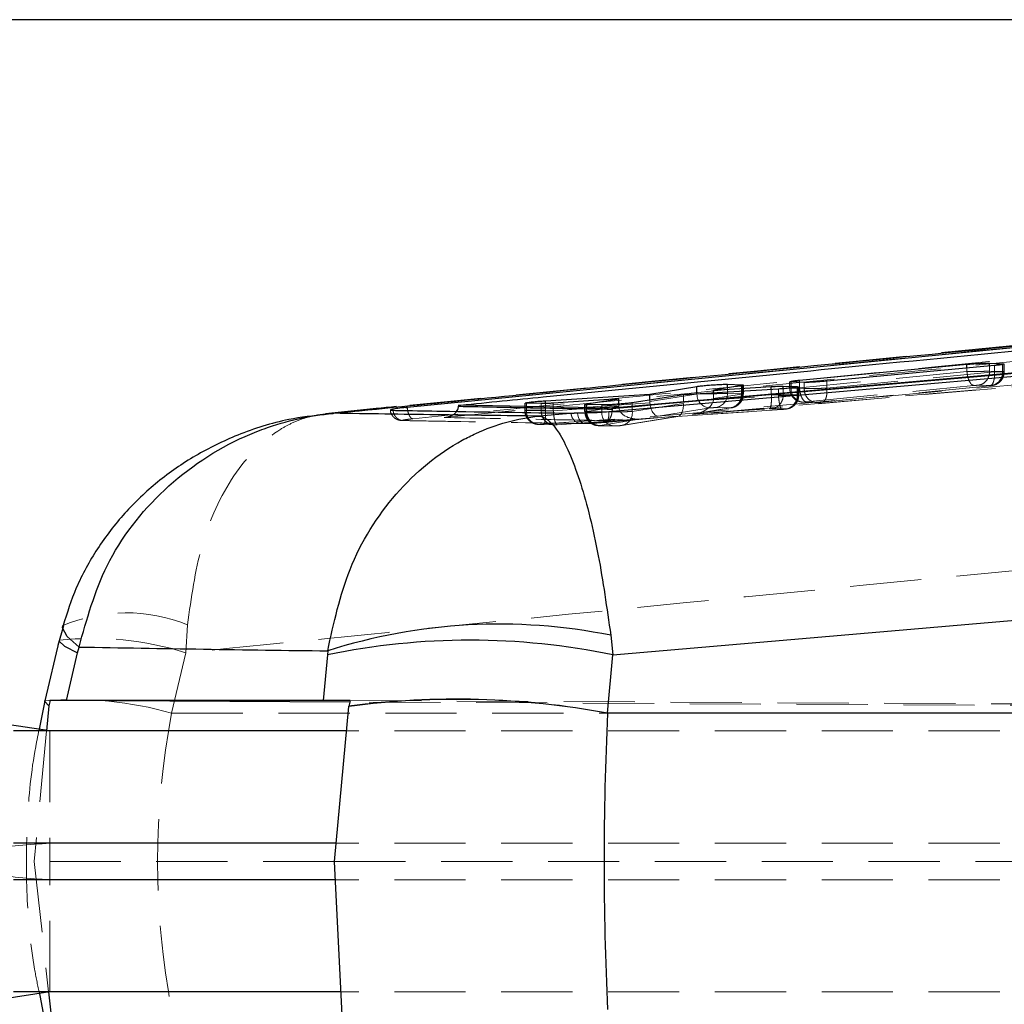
# Model space of a CAD drawing. Header units: millimetres. Extents: x 60 to 704, y 20 to 284.
# Tile 4 of 38: x 165 to 182, y 36 to 54. Entities that reach past the tile are written whole.
import ezdxf

# ---------------------------------------------------------------- set-up
doc = ezdxf.new("R2010")
doc.units = ezdxf.units.MM
doc.linetypes.add('HIDDEN', pattern=[1.905, 1.27, -0.635])

msp = doc.modelspace()

# ---------------------------------------------------------------- linework, layer by layer
at = {"color": 7, "linetype": 'Continuous', "lineweight": 25}
for p, q in [((197.5479, 53.667), (152.5584, 53.667)), ((195.2322, 49.078), (171.6742, 46.7588)), ((201.6771, 49.0625), (175.326, 46.7428)), ((178.6671, 47.2429), (181.6541, 47.5261)), ((182.1441, 47.5044), (179.1571, 47.2253)), ((182.0589, 47.5464), (182.291, 47.5358)), ((182.291, 47.5358), (182.3116, 47.5341)), ((175.9988, 46.9957), (176.8411, 47.1317)), ((178.2933, 47.0849), (176.598, 46.9809)), ((176.8411, 46.9971), (176.8411, 47.1317)), ((177.6337, 47.1475), (177.1366, 47.0667)), ((177.1366, 47.0667), (178.1665, 47.1297)), ((177.1366, 47.014), (177.1366, 47.0667)), ((177.3838, 47.1703), (177.641, 47.1614)), ((177.641, 47.1614), (177.6602, 47.1602)), ((178.3805, 47.1367), (178.6295, 47.1286)), ((178.4963, 47.2143), (178.496, 47.2169)), ((178.52, 47.2122), (178.4963, 47.2143)), ((178.7521, 47.204), (178.52, 47.2122)), ((178.6295, 47.1286), (178.6465, 47.1276)), ((174.1377, 46.8764), (175.9988, 46.9957)), ((175.4452, 46.9085), (174.2791, 46.8337)), ((174.8744, 46.8204), (175.4452, 46.9085)), ((175.4452, 46.8157), (175.4452, 46.9085)), ((176.598, 46.9809), (175.6881, 46.8399)), ((175.9988, 46.888), (175.9988, 46.9957)), ((171.6742, 46.7588), (171.6487, 46.7561)), ((171.6742, 46.7577), (171.6742, 46.7588)), ((172.5896, 46.7962), (172.5892, 46.7788)), ((175.326, 46.7428), (172.5896, 46.7962)), ((173.7773, 46.8329), (173.7763, 46.8355)), ((173.8002, 46.8314), (173.7773, 46.8329)), ((174.0634, 46.8254), (173.8002, 46.8314)), ((174.8443, 46.8088), (174.8407, 46.8115)), ((174.8652, 46.8076), (174.8443, 46.8088)), ((175.1437, 46.8017), (174.8652, 46.8076)), ((175.3262, 46.727), (175.3244, 46.6815)), ((175.326, 46.7413), (175.326, 46.7428)), ((175.3262, 46.727), (175.326, 46.7413)), ((174.649, 46.6555), (174.0328, 46.6025)), ((174.5969, 46.6553), (174.649, 46.6555)), ((174.7101, 46.6563), (174.649, 46.6555)), ((175.3411, 42.348), (206.3519, 45.0349)), ((165.5455, 42.8671), (165.4467, 42.5175)), ((175.3032, 42.697), (175.3411, 42.348)), ((165.4674, 42.6087), (165.2151, 41.5323)), ((165.7982, 42.3871), (165.8241, 42.4885)), ((165.5982, 41.534), (165.7982, 42.3871)), ((170.2515, 42.3489), (170.1785, 41.534)), ((170.2568, 42.4198), (170.2515, 42.3489)), ((175.248, 41.3099), (175.3411, 42.348)), ((165.2151, 41.5323), (165.1071, 40.992)), ((165.2876, 41.4429), (165.2445, 40.992)), ((170.6509, 41.5079), (165.3054, 41.5335)), ((170.1785, 41.534), (165.5982, 41.534)), ((170.3757, 38.667), (170.636, 41.4306)), ((170.636, 41.4306), (170.6366, 41.4339)), ((206.8562, 41.3075), (175.2478, 41.3075)), ((165.3057, 40.992), (164.4204, 41.126)), ((170.5947, 40.992), (164.652, 40.992)), ((170.4064, 38.992), (164.652, 38.992)), ((170.5159, 35.9275), (170.3757, 38.667)), ((170.3924, 38.342), (164.652, 38.342)), ((165.3057, 36.342), (164.4204, 36.208)), ((170.4947, 36.342), (164.652, 36.342)), ((165.1099, 36.342), (165.2151, 35.8016)), ((165.2819, 36.342), (165.3293, 35.9172))]:
    msp.add_line(p, q, dxfattribs=at)
at = {"color": 7, "linetype": 'HIDDEN', "lineweight": 18}
for p, q in [((174.863, 46.4709), (186.9137, 47.5094)), ((175.2054, 46.4922), (186.9137, 47.5094)), ((181.6541, 47.3971), (181.6541, 47.4586)), ((182.0589, 47.4015), (182.0589, 47.4964)), ((182.291, 47.3969), (182.0589, 47.4015)), ((182.1441, 47.3917), (182.1441, 47.5044)), ((182.291, 47.3969), (182.291, 47.5358)), ((182.3116, 47.3967), (182.3116, 47.5276)), ((182.3194, 47.3963), (182.3194, 47.5307)), ((181.6541, 47.3971), (178.6671, 47.1052)), ((179.1571, 47.0997), (179.1571, 47.2253)), ((179.1573, 47.0997), (182.1441, 47.3917)), ((181.6541, 47.3971), (181.6541, 47.3971)), ((182.1441, 47.3917), (182.1441, 47.3917)), ((182.3116, 47.3967), (182.3116, 47.3967)), ((177.3838, 47.0044), (177.3838, 47.1069)), ((177.6337, 46.997), (177.6337, 47.1475)), ((177.641, 46.9993), (177.641, 47.1614)), ((177.6602, 46.9991), (177.6602, 47.1602)), ((177.6695, 46.9986), (177.6695, 47.1569)), ((178.1665, 46.983), (178.1665, 47.0771)), ((178.2933, 46.9715), (178.2933, 47.0849)), ((178.3805, 46.9846), (178.3805, 47.0909)), ((178.4916, 47.2169), (178.4916, 47.1006)), ((178.4963, 47.1002), (178.4963, 47.2143)), ((178.52, 47.0999), (178.52, 47.2122)), ((178.52, 47.0999), (178.7521, 47.0953)), ((178.6295, 46.9798), (178.6295, 47.1286)), ((178.6465, 46.9795), (178.6465, 47.1276)), ((178.6573, 46.979), (178.6573, 47.1243)), ((178.6671, 47.1052), (178.6671, 47.207)), ((178.6671, 47.1052), (178.6671, 47.1052)), ((178.7521, 47.0953), (178.7521, 47.204)), ((178.7521, 47.0953), (178.7521, 47.0953)), ((178.7919, 46.8562), (181.7788, 47.1481)), ((182.0576, 47.1427), (179.0705, 46.8507)), ((179.0757, 46.8509), (182.0629, 47.1429)), ((179.1571, 47.0997), (179.1573, 47.0997)), ((181.8519, 47.1525), (182.0835, 47.1479)), ((182.0835, 47.1479), (182.0872, 47.1477)), ((176.8282, 46.995), (175.9988, 46.8634)), ((175.9988, 46.8634), (175.9988, 46.888)), ((176.598, 46.8569), (176.598, 46.9809)), ((176.598, 46.8569), (178.2933, 46.9715)), ((177.1366, 46.9171), (177.1366, 47.014)), ((177.1366, 46.9171), (177.6337, 46.997)), ((177.641, 46.9993), (177.3838, 47.0044)), ((177.6337, 46.997), (177.6337, 46.997)), ((177.6602, 46.9991), (177.6602, 46.9991)), ((178.1665, 46.9829), (178.1665, 46.983)), ((178.2933, 46.9715), (178.2934, 46.9715)), ((178.6295, 46.9796), (178.3805, 46.9846)), ((178.3805, 46.9845), (178.3805, 46.9846)), ((178.6465, 46.9791), (178.6295, 46.9798)), ((178.6295, 46.9796), (178.6295, 46.9798)), ((178.6465, 46.9795), (178.6465, 46.9791)), ((171.6742, 46.7577), (171.6747, 46.7577)), ((173.772, 46.8355), (173.772, 46.7043)), ((173.7773, 46.7039), (173.7773, 46.8329)), ((173.7773, 46.7039), (173.7773, 46.7039)), ((173.8002, 46.7037), (173.8002, 46.8314)), ((173.8002, 46.7037), (174.0634, 46.6985)), ((174.0634, 46.6985), (174.0634, 46.8254)), ((174.0634, 46.6985), (174.0634, 46.6985)), ((176.0003, 46.8372), (174.1377, 46.7118)), ((174.1377, 46.7118), (174.1377, 46.8266)), ((174.1377, 46.7118), (174.1377, 46.7118)), ((174.2791, 46.7002), (174.2791, 46.8337)), ((174.2791, 46.7001), (175.4452, 46.7789)), ((174.2791, 46.7001), (174.2791, 46.7002)), ((174.8368, 46.8115), (174.8368, 46.6832)), ((174.8443, 46.6827), (174.8443, 46.8088)), ((174.8652, 46.6825), (174.8652, 46.8076)), ((174.8744, 46.6849), (174.8744, 46.8074)), ((175.4452, 46.7755), (174.8744, 46.6849)), ((175.1437, 46.677), (175.1437, 46.8017)), ((175.4452, 46.7789), (175.4452, 46.8157)), ((175.6881, 46.6844), (175.6881, 46.8399)), ((175.6881, 46.6844), (176.5987, 46.8306)), ((176.1482, 46.6003), (177.0793, 46.7481)), ((178.3612, 46.7225), (176.4844, 46.5956)), ((176.4905, 46.5957), (178.359, 46.7221)), ((177.4323, 46.748), (176.7774, 46.6426)), ((176.7774, 46.6426), (178.1337, 46.7339)), ((176.8129, 46.6472), (177.4529, 46.7502)), ((177.1764, 46.7554), (177.4336, 46.7503)), ((177.4323, 46.748), (177.4521, 46.7535)), ((177.437, 46.7501), (177.4323, 46.748)), ((177.4336, 46.7503), (177.437, 46.7501)), ((178.1737, 46.7355), (178.4179, 46.7307)), ((178.4179, 46.7307), (178.4258, 46.7303)), ((178.7415, 46.85), (178.9732, 46.8454)), ((178.7655, 46.8509), (178.7616, 46.8512)), ((178.9972, 46.8463), (178.7655, 46.8509)), ((174.1069, 46.4628), (176.1482, 46.6003)), ((174.3446, 46.4506), (175.8299, 46.5511)), ((175.8475, 46.5525), (174.3484, 46.4511)), ((174.8652, 46.6825), (175.1437, 46.677)), ((174.8744, 46.6849), (174.8744, 46.6849)), ((175.1127, 46.4359), (175.8475, 46.5525)), ((176.4844, 46.5956), (175.4869, 46.4354)), ((175.5075, 46.4375), (176.4968, 46.5965)), ((174.0217, 46.4538), (174.2842, 46.4485)), ((174.0457, 46.4547), (174.042, 46.4549)), ((174.3082, 46.4495), (174.0457, 46.4547)), ((175.0868, 46.4326), (175.3653, 46.427)), ((175.1072, 46.4337), (175.1127, 46.4359)), ((175.1109, 46.4335), (175.1072, 46.4337)), ((175.3893, 46.428), (175.1109, 46.4335)), ((167.7271, 42.3871), (167.7569, 42.8838)), ((167.7271, 42.3871), (167.4748, 41.3108)), ((214.1761, 41.2986), (170.6509, 41.5079)), ((170.6559, 41.5335), (211.204, 41.3379)), ((167.4748, 41.3108), (190.0708, 41.3108)), ((165.2445, 40.992), (165.0223, 38.667)), ((165.3057, 40.992), (165.3057, 38.342)), ((212.7206, 40.992), (170.5947, 40.992)), ((165.3057, 36.342), (165.3057, 38.992)), ((212.7206, 38.992), (170.4064, 38.992)), ((165.0223, 38.667), (165.2819, 36.342)), ((170.3757, 38.667), (165.0223, 38.667)), ((170.3757, 38.667), (211.204, 38.667)), ((212.7206, 38.342), (170.3924, 38.342)), ((212.7206, 36.342), (170.4947, 36.342))]:
    msp.add_line(p, q, dxfattribs=at)
at = {"color": 8, "linetype": 'Continuous', "lineweight": 25}
for p, q in [((181.6541, 47.4586), (181.6541, 47.5261)), ((182.0589, 47.4964), (182.0589, 47.5464)), ((182.3116, 47.5276), (182.3116, 47.5341)), ((178.6671, 47.207), (178.6671, 47.2429)), ((177.3838, 47.1069), (177.3838, 47.1703)), ((178.1665, 47.0771), (178.1665, 47.1297)), ((178.3805, 47.0909), (178.3805, 47.1367)), ((174.1377, 46.8266), (174.1377, 46.8764)), ((176.8411, 46.9971), (176.8282, 46.995)), ((174.8744, 46.8074), (174.8744, 46.8204))]:
    msp.add_line(p, q, dxfattribs=at)
at = {"color": 7, "linetype": 'Continuous', "lineweight": 25, "flags": 128}
for points in [[(186.98, 47.7021), (186.6364, 47.672), (185.1449, 47.5413), (179.1788, 47.0188), (175.2711, 46.6769)], [(165.8241, 42.4885), (165.6089, 42.6758), (165.5307, 42.8312), (165.5348, 42.8717)]]:
    msp.add_lwpolyline(points, dxfattribs=at)
at = {"color": 8, "linetype": 'Continuous', "lineweight": 25, "flags": 128}
for points in [[(176.8755, 46.9979), (176.872, 46.9979), (176.8411, 46.9971), (176.8411, 46.9971), (176.8411, 46.9971)], [(165.4674, 42.6087), (165.4681, 42.5925), (165.5618, 42.505), (165.7982, 42.3871)], [(165.2876, 41.4429), (165.2159, 41.516), (165.2151, 41.5323)]]:
    msp.add_lwpolyline(points, dxfattribs=at)
at = {"color": 7, "linetype": 'HIDDEN', "lineweight": 18, "flags": 128}
msp.add_lwpolyline([(174.863, 46.4709), (174.8357, 46.4717), (174.809, 46.4802), (174.7838, 46.4961), (174.761, 46.5187), (174.7416, 46.5472), (174.7263, 46.5805), (174.7157, 46.6173), (174.7101, 46.6563)], dxfattribs=at)
at = {"color": 7, "linetype": 'HIDDEN', "lineweight": 18}
for centre, radius, start, end in [((182.0484, 47.388), 0.2427, 278.31603, 2.08713), ((178.7423, 47.0996), 0.2495, 179.88645, 260.16288), ((178.7425, 47.0966), 0.2462, 179.16975, 274.45246), ((178.7553, 47.0864), 0.2357, 176.7098, 272.47086), ((177.0853, 46.9922), 0.2443, 178.86592, 268.59189), ((177.1413, 46.9955), 0.2427, 278.32362, 2.09307), ((177.3985, 46.9904), 0.2427, 278.31793, 2.08862), ((174.0355, 46.6902), 0.2358, 176.72062, 272.48329), ((174.7865, 46.6594), 0.1896, 181.2274, 272.23493), ((175.1006, 46.6691), 0.2358, 176.72651, 272.48997), ((175.3791, 46.6635), 0.2358, 176.72067, 272.48334), ((175.4612, 46.6619), 0.228, 276.47392, 5.65926), ((166.6605, 40.1924), 2.9061, 67.83587, 112.79105), ((166.0678, 37.0977), 5.5436, 72.58307, 96.21694), ((165.7323, 35.173), 6.3803, 74.15078, 94.64923)]:
    msp.add_arc(centre, radius, start, end, dxfattribs=at)
at = {"color": 7, "linetype": 'Continuous', "lineweight": 25}
for centre, radius, start, end in [((173.3123, 32.8697), 10.0269, 78.54704, 107.74174), ((172.7942, 30.0724), 12.5371, 78.27878, 101.70149), ((172.5531, 26.8004), 14.7552, 79.47713, 97.46554), ((172.5508, 26.8075), 14.7511, 79.46429, 97.45622)]:
    msp.add_arc(centre, radius, start, end, dxfattribs=at)
at = {"color": 7, "linetype": 'HIDDEN', "lineweight": 18}
for centre, major_axis, ratio, start_param, end_param in [((182.0138, 47.3919), (0.3059, 0.0043), 0.008237, 0.23111, 0.4361573), ((178.7919, 47.1044), (0.3002, 0.0038), 0.0075402, 3.3168244, 3.5803612), ((176.7583, 46.8917), (0.3772, 0.0429), 0.6576126, 4.6881444, 6.1994079), ((176.8813, 46.9114), (0.2308, 0.1121), 0.9719761, 5.8285693, 5.8419896), ((177.3655, 46.9945), (0.304, 0.0041), 0.0080137, 5.7929378, 6.2830762), ((177.3641, 46.9943), (0.3056, 0.0043), 0.008208, 0.2500233, 0.4363613), ((177.3655, 46.9945), (0.304, 0.0041), 0.0080137, 6.2830762, 6.5307871), ((178.3988, 46.9797), (0.008, 0.2499), 0.922764, 3.2590678, 4.7415683), ((174.0741, 46.7083), (0.3024, 0.004), 0.0078143, 3.3345709, 3.5785893), ((175.5714, 46.7841), (0.0035, 0.2506), 0.5033789, 1.5987094, 1.6124616), ((175.8284, 46.8015), (0.3822, 0.0432), 0.6490978, 3.0729314, 4.6890228), ((176.2551, 46.8693), (0.2355, 0.1042), 0.9687789, 2.7365717, 2.8413262), ((176.1291, 46.8493), (-0.028, 0.2486), 0.5172437, 1.5610281, 3.0723681), ((176.4653, 46.8446), (-0.0283, 0.2486), 0.5266731, 3.0715918, 4.5963669), ((175.1423, 46.6874), (0.3055, 0.0043), 0.0081914, 2.6403856, 3.1414786), ((175.1423, 46.6874), (0.3055, 0.0043), 0.0081914, 3.1414786, 3.3626892), ((175.1406, 46.6873), (0.3039, 0.0041), 0.0079959, 3.3644535, 3.5780622), ((183.785, 38.667), (16.5619, 0), 0.91928, 2.9670597, 3.3161256)]:
    msp.add_ellipse(centre, major_axis=major_axis, ratio=ratio, start_param=start_param, end_param=end_param, dxfattribs=at)
at = {"color": 7, "linetype": 'Continuous', "lineweight": 25}
for centre, major_axis, ratio, start_param, end_param in [((168.0268, 35.7376), (3.7535, 23.4727), 0.155454, 1.3462227, 1.3502055), ((169.3813, 41.516), (4.1662, -0.0163), 0.0018071, 2.7094164, 2.9330369), ((173.8622, 41.516), (4.0748, -0.0162), 0.0018858, 2.4764952, 2.6998648), ((173.3158, 35.4201), (3.9759, 24.9601), 0.1456254, 1.3466086, 1.3507251), ((179.363, 38.667), (0, 15.225), 0.2744461, 1.3964826, 1.7451101), ((185.6404, 39.3711), (-4.7909, 10.2975), 0.9006709, 0.9994557, 0.9996748)]:
    msp.add_ellipse(centre, major_axis=major_axis, ratio=ratio, start_param=start_param, end_param=end_param, dxfattribs=at)
at = {"color": 7, "linetype": 'HIDDEN', "lineweight": 18}
for points, knots in [([(171.6747, 46.7577), (174.0767, 46.997), (181.9284, 47.7793), (189.7816, 48.5422), (195.2322, 49.0717)], [0, 0, 0, 0, 0.3059264, 1, 1, 1, 1]), ([(195.3306, 48.8696), (189.8804, 48.3401), (182.028, 47.5771), (174.1776, 46.7949), (171.7761, 46.5556)], [0, 0, 0, 0, 0.6940826, 1, 1, 1, 1]), ([(172.3344, 46.5785), (176.1979, 46.9588), (183.9131, 47.7184), (191.6299, 48.4639), (195.4824, 48.836)], [0, 0, 0, 0, 0.5007601, 1, 1, 1, 1]), ([(202.0727, 48.8807), (197.5749, 48.4841), (188.631, 47.6954), (179.6862, 46.9125), (175.2396, 46.5233)], [0, 0, 0, 0, 0.502896, 1, 1, 1, 1]), ([(191.9462, 48.7794), (189.983, 48.5903), (183.1624, 47.9331), (176.3412, 47.2549), (171.4835, 46.772)], [0, 0, 0, 0, 0.28784425, 1, 1, 1, 1]), ([(182.0589, 47.4015), (182.0589, 47.4015), (182.0557, 47.4015), (182.0367, 47.4015), (181.9886, 47.4013), (181.9007, 47.4006), (181.8018, 47.3994), (181.7166, 47.3982), (181.6707, 47.3974), (181.6541, 47.3971)], [0, 0, 0, 0, 0.0000996, 0.0476214, 0.2597676, 0.4725894, 0.6885237, 0.8877849, 1, 1, 1, 1]), ([(182.1441, 47.3917), (182.1452, 47.3589), (182.1473, 47.2933), (182.1293, 47.2107), (182.0986, 47.1532), (182.0713, 47.1462), (182.0576, 47.1427)], [0, 0, 0, 0, 0.25, 0.5, 0.75, 1, 1, 1, 1]), ([(182.0606, 47.1427), (182.066, 47.1432), (182.0839, 47.145), (182.1079, 47.1481), (182.1567, 47.1594), (182.2116, 47.1862), (182.268, 47.2384), (182.3108, 47.3089), (182.3157, 47.3669), (182.3181, 47.3964)], [0, 0, 0, 0, 0.0427903, 0.1425002, 0.2273475, 0.4153115, 0.5798633, 0.7857106, 1, 1, 1, 1]), ([(182.3116, 47.3967), (182.3087, 47.3686), (182.303, 47.3124), (182.2605, 47.2376), (182.1985, 47.1807), (182.1432, 47.1576), (182.1056, 47.1498), (182.0946, 47.1485), (182.0872, 47.1477)], [0, 0, 0, 0, 0.22692241, 0.45384493, 0.68076751, 0.90769034, 0.9383179, 1, 1, 1, 1]), ([(182.1441, 47.3917), (182.1442, 47.3917), (182.1632, 47.392), (182.2039, 47.3928), (182.2626, 47.394), (182.3084, 47.3953), (182.3233, 47.3962), (182.3167, 47.3966), (182.3116, 47.3967), (182.3116, 47.3967)], [0, 0, 0, 0, 0.0001454, 0.1529666, 0.3415855, 0.5899726, 0.8347387, 0.9998546, 1, 1, 1, 1]), ([(178.7521, 47.0953), (178.7521, 47.0953), (178.7612, 47.0953), (178.79, 47.0953), (178.842, 47.0956), (178.9142, 47.0963), (178.9959, 47.0973), (179.0864, 47.0985), (179.1386, 47.0994), (179.1571, 47.0997), (179.1571, 47.0997)], [0, 0, 0, 0, 0.00012605, 0.13234509, 0.34725017, 0.43963505, 0.65421152, 0.87104769, 0.99987398, 1, 1, 1, 1]), ([(178.9972, 46.8463), (178.9898, 46.8458), (178.9666, 46.8443), (178.918, 46.8509), (178.8552, 46.8792), (178.798, 46.9362), (178.7593, 47.011), (178.7545, 47.0672), (178.7521, 47.0953)], [0, 0, 0, 0, 0.0588155, 0.1871336, 0.3903511, 0.5935676, 0.7967838, 1, 1, 1, 1]), ([(179.1573, 47.0997), (179.1584, 47.0717), (179.1605, 47.0156), (179.1479, 46.9402), (179.1205, 46.8689), (179.0893, 46.8575), (179.0705, 46.8507)], [0, 0, 0, 0, 0.21424, 0.4284799, 0.6555478, 1, 1, 1, 1]), ([(181.7788, 47.1481), (181.7817, 47.1484), (181.7899, 47.1491), (181.8051, 47.1504), (181.823, 47.1516), (181.839, 47.1523), (181.8479, 47.1525), (181.8513, 47.1525), (181.8519, 47.1525)], [0, 0, 0, 0, 0.1095272, 0.3068205, 0.5222005, 0.7374894, 0.9552127, 1, 1, 1, 1]), ([(182.0872, 47.1477), (182.0878, 47.1475), (182.0894, 47.1472), (182.0865, 47.1463), (182.0785, 47.145), (182.0682, 47.1437), (182.061, 47.143), (182.0576, 47.1427)], [0, 0, 0, 0, 0.1627792, 0.4111746, 0.6596902, 0.8456188, 1, 1, 1, 1]), ([(177.3838, 47.0044), (177.3838, 47.0044), (177.3694, 47.0044), (177.3295, 47.0043), (177.2459, 47.0037), (177.1456, 47.0025), (177.0425, 47.0011), (176.9452, 46.9995), (176.8985, 46.9984), (176.8755, 46.9979)], [0, 0, 0, 0, 0.0000987, 0.1678712, 0.3390853, 0.4992243, 0.6760743, 0.8402533, 1, 1, 1, 1]), ([(177.437, 46.7501), (177.4457, 46.7512), (177.4836, 46.7558), (177.546, 46.7818), (177.6094, 46.8399), (177.6517, 46.9148), (177.6574, 46.971), (177.6602, 46.9991)], [0, 0, 0, 0, 0.0736307, 0.3188074, 0.5458718, 0.7729361, 1, 1, 1, 1]), ([(177.4521, 46.7535), (177.4729, 46.7574), (177.5212, 46.7667), (177.5823, 46.8214), (177.6277, 46.9018), (177.6317, 46.9653), (177.6337, 46.997)], [0, 0, 0, 0, 0.200748, 0.4671653, 0.7335827, 1, 1, 1, 1]), ([(177.4526, 46.7501), (177.4584, 46.7511), (177.4769, 46.7544), (177.518, 46.7666), (177.571, 46.7957), (177.6236, 46.8476), (177.6626, 46.9183), (177.666, 46.9723), (177.6676, 46.9985)], [0, 0, 0, 0, 0.0561033, 0.1783936, 0.3492908, 0.5553078, 0.784473, 1, 1, 1, 1]), ([(178.1337, 46.7339), (178.1398, 46.7392), (178.152, 46.7499), (178.1642, 46.8082), (178.1702, 46.8885), (178.1678, 46.9514), (178.1665, 46.9829)], [0, 0, 0, 0, 0.2499999, 0.4999998, 0.7499998, 1, 1, 1, 1]), ([(178.3805, 46.9845), (178.3805, 46.9845), (178.367, 46.9846), (178.3434, 46.9845), (178.2959, 46.9842), (178.2439, 46.9838), (178.1934, 46.9832), (178.1665, 46.9829), (178.1665, 46.9829)], [0, 0, 0, 0, 0.0002129, 0.3333611, 0.437425, 0.7071843, 0.9997871, 1, 1, 1, 1]), ([(178.1737, 46.7355), (178.1808, 46.7365), (178.2157, 46.741), (178.2739, 46.7665), (178.3335, 46.8253), (178.3728, 46.9002), (178.3779, 46.9564), (178.3805, 46.9845)], [0, 0, 0, 0, 0.0640821, 0.3172709, 0.5448477, 0.7724239, 1, 1, 1, 1]), ([(178.2934, 46.9715), (178.2985, 46.9716), (178.3371, 46.9721), (178.416, 46.9732), (178.5172, 46.9749), (178.5971, 46.9766), (178.6464, 46.978), (178.6619, 46.979), (178.6536, 46.9794), (178.6465, 46.9795), (178.6465, 46.9795)], [0, 0, 0, 0, 0.0249701, 0.1904863, 0.374642, 0.5415188, 0.7057449, 0.8697725, 0.999903, 1, 1, 1, 1]), ([(178.3602, 46.7223), (178.3675, 46.7228), (178.3866, 46.7241), (178.4188, 46.7273), (178.4477, 46.731), (178.4982, 46.7434), (178.5532, 46.7714), (178.6082, 46.8245), (178.6491, 46.8938), (178.6537, 46.9502), (178.6561, 46.9792)], [0, 0, 0, 0, 0.0486503, 0.1286458, 0.2224498, 0.3015234, 0.4787237, 0.6267454, 0.8081318, 1, 1, 1, 1]), ([(178.4258, 46.7303), (178.428, 46.7305), (178.439, 46.7316), (178.4765, 46.7382), (178.5356, 46.7633), (178.5965, 46.8201), (178.638, 46.8948), (178.6437, 46.951), (178.6465, 46.9791)], [0, 0, 0, 0, 0.01869017, 0.09215449, 0.319309, 0.54626312, 0.77313002, 1, 1, 1, 1]), ([(171.3762, 46.7134), (171.376, 46.7058), (171.3751, 46.6744), (171.3977, 46.6266), (171.4343, 46.5805), (171.4742, 46.5516), (171.5113, 46.5354), (171.5414, 46.528), (171.5648, 46.5248), (171.5995, 46.5225), (171.6225, 46.5224), (171.6395, 46.5222)], [0, 0, 0, 0, 0.04876719, 0.20101332, 0.32322679, 0.42717779, 0.51644943, 0.5897063, 0.65161311, 0.74096542, 1, 1, 1, 1]), ([(171.6215, 46.5238), (171.6088, 46.5234), (171.5833, 46.5225), (171.5459, 46.5323), (171.5112, 46.5498), (171.4804, 46.575), (171.4551, 46.6067), (171.4363, 46.6435), (171.4261, 46.6777), (171.4237, 46.6992), (171.4228, 46.7068)], [0, 0, 0, 0, 0.13251747, 0.26503495, 0.39755242, 0.5300699, 0.66258737, 0.79510485, 0.92762232, 1, 1, 1, 1]), ([(171.7761, 46.5556), (171.7672, 46.5576), (171.7512, 46.5612), (171.726, 46.5875), (171.7029, 46.629), (171.6832, 46.6896), (171.6775, 46.735), (171.6747, 46.7577)], [0, 0, 0, 0, 0.196314, 0.3521508, 0.5681005, 0.7840503, 1, 1, 1, 1]), ([(174.1377, 46.7118), (174.1377, 46.7118), (174.1185, 46.7116), (174.0646, 46.7109), (173.9756, 46.7096), (173.8837, 46.7079), (173.8153, 46.7063), (173.7756, 46.705), (173.769, 46.7042), (173.7758, 46.704), (173.7773, 46.7039)], [0, 0, 0, 0, 0.0000998, 0.0987708, 0.2713575, 0.4452124, 0.6173819, 0.7789071, 0.9509224, 1, 1, 1, 1]), ([(173.7754, 46.7043), (173.7744, 46.6959), (173.7699, 46.6567), (173.7937, 46.5941), (173.8365, 46.532), (173.8839, 46.4935), (173.9252, 46.4726), (173.9575, 46.4621), (173.9779, 46.4578), (173.9883, 46.4562), (173.9912, 46.4558), (173.9921, 46.4557), (173.9916, 46.4558), (173.99, 46.456), (173.9884, 46.4562), (173.9876, 46.4564)], [0, 0, 0, 0, 0.0671504, 0.3112589, 0.5033312, 0.6641176, 0.789767, 0.8676301, 0.9357233, 0.9560552, 0.9673245, 0.9752702, 0.9825273, 0.9911265, 1, 1, 1, 1]), ([(173.7773, 46.7039), (173.7799, 46.6758), (173.785, 46.6196), (173.8269, 46.5448), (173.8889, 46.4879), (173.9593, 46.4586), (174.012, 46.453), (174.0368, 46.4546), (174.042, 46.4549)], [0, 0, 0, 0, 0.2038358, 0.40767159, 0.6115075, 0.81534392, 0.96183163, 1, 1, 1, 1]), ([(174.0634, 46.6985), (174.0634, 46.6985), (174.0754, 46.6984), (174.1052, 46.6985), (174.1711, 46.699), (174.2326, 46.6996), (174.2726, 46.7001), (174.2791, 46.7002), (174.2791, 46.7002)], [0, 0, 0, 0, 0.000212, 0.2961533, 0.5637022, 0.9298571, 0.999788, 1, 1, 1, 1]), ([(174.0634, 46.6985), (174.0658, 46.6704), (174.0706, 46.6142), (174.1093, 46.5392), (174.1664, 46.4828), (174.2285, 46.4531), (174.269, 46.4502), (174.2843, 46.4491)], [0, 0, 0, 0, 0.2171788, 0.4343576, 0.651537, 0.8687184, 1, 1, 1, 1]), ([(174.1377, 46.7118), (174.139, 46.6837), (174.1415, 46.6276), (174.1377, 46.5529), (174.1285, 46.4953), (174.1171, 46.4682), (174.1091, 46.464), (174.1069, 46.4628)], [0, 0, 0, 0, 0.2231743, 0.4463487, 0.6695231, 0.9062149, 1, 1, 1, 1]), ([(174.2791, 46.7001), (174.2804, 46.6831), (174.2831, 46.6492), (174.2896, 46.6005), (174.2975, 46.5559), (174.3068, 46.5173), (174.3169, 46.4862), (174.3275, 46.4642), (174.3383, 46.4511), (174.3451, 46.4511), (174.3484, 46.4511)], [0, 0, 0, 0, 0.125, 0.25, 0.375, 0.5, 0.625, 0.75, 0.875, 1, 1, 1, 1]), ([(177.0793, 46.7481), (177.081, 46.7483), (177.086, 46.7491), (177.0979, 46.7504), (177.1153, 46.7521), (177.1338, 46.7536), (177.1516, 46.7547), (177.1669, 46.7554), (177.1733, 46.7554), (177.1764, 46.7554)], [0, 0, 0, 0, 0.0819257, 0.2362825, 0.3860935, 0.5443472, 0.6937409, 0.8468677, 1, 1, 1, 1]), ([(178.1337, 46.7339), (178.1385, 46.7342), (178.148, 46.7348), (178.1577, 46.7352), (178.1667, 46.7355), (178.1707, 46.7355), (178.1737, 46.7355)], [0, 0, 0, 0, 0.2856275, 0.5603223, 0.6670642, 1, 1, 1, 1]), ([(178.4258, 46.7303), (178.4261, 46.7302), (178.427, 46.7299), (178.4244, 46.729), (178.4154, 46.7276), (178.401, 46.7259), (178.383, 46.7241), (178.3689, 46.7231), (178.3621, 46.7226), (178.3612, 46.7225)], [0, 0, 0, 0, 0.07791, 0.2564191, 0.4326175, 0.6089056, 0.8015264, 0.9749159, 1, 1, 1, 1]), ([(178.6981, 46.8542), (178.7042, 46.8532), (178.7192, 46.8508), (178.7333, 46.8503), (178.7416, 46.85)], [0, 0, 0, 0, 0.4107179, 1, 1, 1, 1]), ([(178.7616, 46.8512), (178.7611, 46.8514), (178.7601, 46.8519), (178.7667, 46.8532), (178.7776, 46.8547), (178.7875, 46.8557), (178.7919, 46.8562)], [0, 0, 0, 0, 0.2620486, 0.5241744, 0.7840498, 1, 1, 1, 1]), ([(178.967, 46.8455), (178.9675, 46.8455), (178.9688, 46.8454), (178.9749, 46.8453), (178.9875, 46.8453), (179.0073, 46.8459), (179.0281, 46.847), (179.0408, 46.848), (179.0428, 46.8482)], [0, 0, 0, 0, 0.0711749, 0.1560308, 0.2956118, 0.5855113, 0.9342901, 1, 1, 1, 1]), ([(179.0705, 46.8507), (179.0671, 46.8504), (179.0579, 46.8495), (179.0415, 46.8482), (179.0268, 46.8473), (179.0136, 46.8466), (179.0039, 46.8463), (178.999, 46.8463), (178.9972, 46.8463)], [0, 0, 0, 0, 0.1283261, 0.3428123, 0.5572234, 0.6505272, 0.8699288, 1, 1, 1, 1]), ([(179.0428, 46.8482), (179.0518, 46.8489), (179.0632, 46.8497), (179.0735, 46.8507), (179.0756, 46.8509)], [0, 0, 0, 0, 0.7994606, 1, 1, 1, 1]), ([(167.7569, 42.8838), (167.8243, 43.365), (167.9667, 44.3813), (168.5552, 45.6234), (169.1747, 46.2447), (169.7868, 46.5722), (170.1087, 46.6484), (170.3614, 46.653), (170.3643, 46.6531)], [0, 0, 0, 0, 0.22969966, 0.48510673, 0.74848255, 0.80477329, 0.99779423, 1, 1, 1, 1]), ([(171.7761, 46.5556), (171.7553, 46.5534), (171.7031, 46.548), (171.6379, 46.5395), (171.5949, 46.5315), (171.5854, 46.5257), (171.6095, 46.5244), (171.6215, 46.5238)], [0, 0, 0, 0, 0.1418471, 0.3564571, 0.5704803, 0.7858721, 1, 1, 1, 1]), ([(171.6215, 46.5238), (171.6792, 46.5227), (171.9678, 46.5172), (173.0252, 46.4977), (174.025, 46.482), (174.7939, 46.4699)], [0, 0, 0, 0, 0.05458655, 0.27293274, 1, 1, 1, 1]), ([(172.3344, 46.5785), (172.3353, 46.5785), (172.3514, 46.5796), (172.4042, 46.5864), (172.4781, 46.6152), (172.5361, 46.6563), (172.5523, 46.6838), (172.5544, 46.6874)], [0, 0, 0, 0, 0.0107235, 0.1932948, 0.6326233, 0.9520088, 1, 1, 1, 1]), ([(175.2396, 46.5233), (174.7563, 46.5317), (173.7879, 46.5487), (172.8195, 46.5685), (172.3344, 46.5785)], [0, 0, 0, 0, 0.4990478, 1, 1, 1, 1]), ([(174.8443, 46.6827), (174.8452, 46.6655), (174.8469, 46.631), (174.8627, 46.5815), (174.8873, 46.5363), (174.9208, 46.4974), (174.9613, 46.4663), (175.0072, 46.4447), (175.0566, 46.4324), (175.0903, 46.4333), (175.1072, 46.4337)], [0, 0, 0, 0, 0.1250073, 0.2500126, 0.3750158, 0.5000168, 0.6250158, 0.7500127, 0.8750074, 1, 1, 1, 1]), ([(175.1437, 46.677), (175.1437, 46.677), (175.1581, 46.6769), (175.1977, 46.677), (175.2802, 46.6776), (175.3788, 46.6788), (175.4811, 46.6802), (175.579, 46.6819), (175.6473, 46.6833), (175.6784, 46.6841), (175.6881, 46.6844), (175.6881, 46.6844)], [0, 0, 0, 0, 0.0000895, 0.1517756, 0.304561, 0.4468018, 0.6063421, 0.7530244, 0.9089355, 0.9999105, 1, 1, 1, 1]), ([(175.2054, 46.4922), (175.2156, 46.495), (175.236, 46.5007), (175.2589, 46.5474), (175.2714, 46.6095), (175.2713, 46.6563), (175.2712, 46.6769)], [0, 0, 0, 0, 0.2645272, 0.5290544, 0.7935815, 1, 1, 1, 1]), ([(175.3244, 46.6815), (175.3243, 46.6781), (175.3236, 46.656), (175.3139, 46.6147), (175.2931, 46.5607), (175.2658, 46.5322), (175.2464, 46.5245), (175.24, 46.5234), (175.2396, 46.5233)], [0, 0, 0, 0, 0.0330147, 0.2123447, 0.4750904, 0.8292839, 0.9909732, 1, 1, 1, 1]), ([(173.9841, 46.4569), (173.9891, 46.4562), (174.0021, 46.4544), (174.0142, 46.454), (174.0217, 46.4538)], [0, 0, 0, 0, 0.3858949, 1, 1, 1, 1]), ([(174.042, 46.4549), (174.0417, 46.455), (174.0406, 46.4552), (174.0418, 46.4559), (174.049, 46.4573), (174.0614, 46.4589), (174.078, 46.4605), (174.0939, 46.4619), (174.1035, 46.4626), (174.1069, 46.4628)], [0, 0, 0, 0, 0.0422927, 0.2198503, 0.3846226, 0.5579358, 0.7313112, 0.9033178, 1, 1, 1, 1]), ([(174.2843, 46.4491), (174.286, 46.4489), (174.294, 46.4478), (174.302, 46.4487), (174.3082, 46.4495)], [0, 0, 0, 0, 0.21866459, 1, 1, 1, 1]), ([(174.288, 46.4485), (174.2889, 46.4485), (174.2995, 46.4483), (174.32, 46.449), (174.3408, 46.4504), (174.3467, 46.4508)], [0, 0, 0, 0, 0.0593042, 0.7351525, 1, 1, 1, 1]), ([(174.3484, 46.4511), (174.3474, 46.4511), (174.34, 46.4506), (174.3286, 46.4499), (174.3159, 46.4495), (174.3108, 46.4495), (174.3082, 46.4495)], [0, 0, 0, 0, 0.05997117, 0.43234322, 0.70764003, 1, 1, 1, 1]), ([(174.7939, 46.4699), (174.8113, 46.4699), (174.8311, 46.4699), (174.8594, 46.4708), (174.863, 46.4709)], [0, 0, 0, 0, 0.8727252, 1, 1, 1, 1]), ([(174.863, 46.4709), (174.8742, 46.4713), (174.9124, 46.4726), (174.9925, 46.4767), (175.1018, 46.4837), (175.1709, 46.4894), (175.2054, 46.4922)], [0, 0, 0, 0, 0.1212767, 0.4134895, 0.7070903, 1, 1, 1, 1]), ([(175.0574, 46.4346), (175.061, 46.4342), (175.0712, 46.4331), (175.0807, 46.4328), (175.0868, 46.4326)], [0, 0, 0, 0, 0.3522162, 1, 1, 1, 1]), ([(175.3658, 46.427), (175.3835, 46.4273), (175.4093, 46.4278), (175.451, 46.431), (175.4775, 46.4335), (175.4938, 46.4355), (175.502, 46.4367), (175.5037, 46.437)], [0, 0, 0, 0, 0.4130446, 0.6035299, 0.8038667, 0.9590889, 1, 1, 1, 1]), ([(175.4869, 46.4354), (175.485, 46.4351), (175.4798, 46.4343), (175.4672, 46.4329), (175.4495, 46.4312), (175.431, 46.4297), (175.4135, 46.4286), (175.3985, 46.428), (175.3924, 46.428), (175.3893, 46.428)], [0, 0, 0, 0, 0.0899045, 0.2483393, 0.3990099, 0.5572053, 0.7035497, 0.8517398, 1, 1, 1, 1]), ([(175.5037, 46.437), (175.5048, 46.4371), (175.506, 46.4373), (175.5072, 46.4375), (175.5073, 46.4375)], [0, 0, 0, 0, 0.9521274, 1, 1, 1, 1]), ([(190.3172, 44.6103), (184.7114, 44.0676), (177.1812, 43.3388), (169.6513, 42.5808), (167.7271, 42.3871)], [0, 0, 0, 0, 0.7444505, 1, 1, 1, 1]), ([(165.1071, 40.992), (165.0878, 40.8983), (164.9788, 40.3703), (164.8828, 39.3902), (164.8765, 38.0633), (164.9668, 37.0433), (165.0824, 36.4768), (165.1099, 36.342)], [0, 0, 0, 0, 0.0613869, 0.345984, 0.6290263, 0.911702, 1, 1, 1, 1])]:
    msp.add_open_spline(points, degree=3, knots=knots, dxfattribs=at)
at = {"color": 7, "linetype": 'Continuous', "lineweight": 25}
for points, knots in [([(172.5896, 46.7962), (172.6038, 46.7976), (173.1074, 46.8473), (175.5682, 47.0897), (183.1698, 47.8344), (190.2828, 48.5212), (195.4382, 49.0189)], [0, 0, 0, 0, 0.00186933, 0.06612329, 0.32313914, 1, 1, 1, 1]), ([(175.326, 46.7413), (179.7131, 47.1253), (188.4971, 47.8941), (197.2805, 48.6682), (201.6773, 49.0561), (201.6778, 49.0561)], [0, 0, 0, 0, 0.4994086, 0.9999387, 1, 1, 1, 1]), ([(170.3643, 46.6531), (171.987, 46.8153), (179.2384, 47.5406), (186.4786, 48.2392), (192.0986, 48.7815)], [0, 0, 0, 0, 0.22378, 1, 1, 1, 1]), ([(181.6541, 47.5261), (181.6866, 47.529), (181.7515, 47.5347), (181.8566, 47.5416), (181.9519, 47.546), (182.0209, 47.5474), (182.0482, 47.5467), (182.0589, 47.5464)], [0, 0, 0, 0, 0.2155283, 0.43107439, 0.64622143, 0.86118386, 1, 1, 1, 1]), ([(182.3157, 47.5307), (182.3167, 47.5302), (182.321, 47.5281), (182.2931, 47.5221), (182.2351, 47.5135), (182.1748, 47.5074), (182.1441, 47.5044)], [0, 0, 0, 0, 0.09633649, 0.39413391, 0.69222304, 1, 1, 1, 1]), ([(178.4957, 47.2193), (178.5046, 47.2216), (178.5225, 47.2262), (178.5856, 47.2348), (178.6412, 47.2403), (178.6671, 47.2429)], [0, 0, 0, 0, 0.3480101, 0.6962681, 1, 1, 1, 1]), ([(179.1571, 47.2253), (179.1246, 47.2224), (179.0597, 47.2167), (178.9545, 47.2098), (178.8592, 47.2051), (178.7902, 47.2033), (178.7628, 47.2038), (178.7521, 47.204)], [0, 0, 0, 0, 0.2156652, 0.4313434, 0.6467333, 0.8620217, 1, 1, 1, 1]), ([(176.8411, 47.1317), (176.8606, 47.1346), (176.8997, 47.1403), (176.9898, 47.1496), (177.0915, 47.1582), (177.1955, 47.1651), (177.2891, 47.1696), (177.3513, 47.171), (177.3756, 47.1705), (177.3838, 47.1703)], [0, 0, 0, 0, 0.1540064, 0.3080155, 0.460794, 0.6166622, 0.7688478, 0.9214517, 1, 1, 1, 1]), ([(177.6661, 47.1569), (177.6671, 47.1565), (177.6719, 47.1547), (177.6547, 47.1511), (177.6366, 47.148), (177.6337, 47.1475)], [0, 0, 0, 0, 0.1815402, 0.8684366, 1, 1, 1, 1]), ([(178.1665, 47.1297), (178.1902, 47.1311), (178.2469, 47.1343), (178.3262, 47.1372), (178.3624, 47.1368), (178.3805, 47.1367)], [0, 0, 0, 0, 0.2623199, 0.6296639, 1, 1, 1, 1]), ([(178.6545, 47.1243), (178.6554, 47.124), (178.6605, 47.1224), (178.6357, 47.1171), (178.5809, 47.1091), (178.4973, 47.1003), (178.3973, 47.0917), (178.328, 47.0872), (178.2933, 47.0849)], [0, 0, 0, 0, 0.0398219, 0.2315977, 0.4235059, 0.6153027, 0.8067368, 1, 1, 1, 1]), ([(173.7755, 46.8375), (173.7841, 46.8397), (173.8012, 46.8441), (173.8672, 46.8529), (173.9545, 46.8621), (174.0497, 46.8703), (174.1108, 46.8746), (174.1377, 46.8764)], [0, 0, 0, 0, 0.2088989, 0.417943, 0.6269847, 0.8358089, 1, 1, 1, 1]), ([(171.4835, 46.772), (171.3625, 46.7601), (170.9398, 46.7187), (170.5168, 46.674), (170.2148, 46.642)], [0, 0, 0, 0, 0.2860021, 1, 1, 1, 1]), ([(171.6487, 46.7561), (171.5999, 46.7508), (171.5022, 46.74), (171.4036, 46.7251), (171.3841, 46.7182), (171.3744, 46.7148)], [0, 0, 0, 0, 0.3334508, 0.6668786, 1, 1, 1, 1]), ([(171.3781, 46.7134), (171.3794, 46.7114), (171.3815, 46.708), (171.4113, 46.7072), (171.4228, 46.7068)], [0, 0, 0, 0, 0.6148164, 1, 1, 1, 1]), ([(171.4228, 46.7068), (171.4806, 46.7058), (171.7693, 46.7005), (172.8274, 46.6819), (173.8276, 46.6669), (174.5969, 46.6553)], [0, 0, 0, 0, 0.0545862, 0.2729311, 1, 1, 1, 1]), ([(171.6487, 46.7561), (171.6571, 46.7567), (171.6656, 46.7572), (171.6742, 46.7577), (171.6742, 46.7577)], [0, 0, 0, 0, 0.99787124, 1, 1, 1, 1]), ([(172.5544, 46.6874), (172.5627, 46.699), (172.5819, 46.7259), (172.5865, 46.7597), (172.5892, 46.7788)], [0, 0, 0, 0, 0.43465626, 1, 1, 1, 1]), ([(172.5892, 46.7788), (172.5893, 46.7788), (173.0457, 46.7693), (173.958, 46.7512), (174.8702, 46.7348), (175.3261, 46.727), (175.3262, 46.727)], [0, 0, 0, 0, 0.0001558, 0.5002797, 0.9999223, 1, 1, 1, 1]), ([(174.2791, 46.8337), (174.2553, 46.8322), (174.1983, 46.8288), (174.1183, 46.8254), (174.0818, 46.8254), (174.0634, 46.8254)], [0, 0, 0, 0, 0.2623575, 0.6282931, 1, 1, 1, 1]), ([(174.8389, 46.8129), (174.8458, 46.8149), (174.8537, 46.8172), (174.872, 46.82), (174.8744, 46.8204)], [0, 0, 0, 0, 0.8730291, 1, 1, 1, 1]), ([(175.6881, 46.8399), (175.6688, 46.8372), (175.6303, 46.832), (175.5406, 46.8232), (175.4391, 46.8149), (175.3346, 46.808), (175.2404, 46.8032), (175.1771, 46.8014), (175.1523, 46.8016), (175.1437, 46.8017)], [0, 0, 0, 0, 0.1533136, 0.3066139, 0.4590744, 0.6147354, 0.7667031, 0.91876, 1, 1, 1, 1]), ([(170.2163, 46.6321), (169.9983, 46.6078), (169.4637, 46.5482), (168.6804, 46.2969), (167.8941, 45.9169), (167.2155, 45.4464), (166.6255, 44.8881), (166.1379, 44.2507), (165.7619, 43.5761), (165.6115, 43.097), (165.5405, 42.8712)], [0, 0, 0, 0, 0.1033623, 0.2533993, 0.3849395, 0.5136812, 0.6401375, 0.7650317, 0.8892136, 1, 1, 1, 1]), ([(165.8241, 42.4885), (165.9622, 42.9842), (166.2538, 44.031), (167.2996, 45.3667), (168.3635, 46.0789), (169.3991, 46.4931), (169.9388, 46.6137), (170.3595, 46.6526), (170.3643, 46.6531)], [0, 0, 0, 0, 0.229688, 0.4850957, 0.7484204, 0.8047698, 0.9977947, 1, 1, 1, 1]), ([(170.2568, 42.4198), (170.3652, 42.9164), (170.5929, 43.9589), (171.4407, 45.2937), (172.2987, 45.999), (173.1717, 46.4347), (173.6424, 46.5637), (174.0288, 46.6021), (174.0328, 46.6025)], [0, 0, 0, 0, 0.22801927, 0.47872271, 0.73901964, 0.78674279, 0.99781072, 1, 1, 1, 1]), ([(174.0328, 46.6025), (173.4194, 46.6102), (172.1981, 46.6254), (170.9737, 46.6439), (170.3643, 46.6531)], [0, 0, 0, 0, 0.502233, 1, 1, 1, 1]), ([(174.0328, 46.6025), (174.0338, 46.6024), (174.1299, 46.5904), (174.2541, 46.4941), (174.5015, 46.1199), (174.7689, 45.4765), (175.0886, 44.2059), (175.234, 43.1838), (175.3032, 42.697)], [0, 0, 0, 0, 0.0021894, 0.2132562, 0.260968, 0.5212746, 0.7719781, 1, 1, 1, 1]), ([(175.2711, 46.6769), (175.2164, 46.6728), (175.1055, 46.6644), (174.9284, 46.6589), (174.7947, 46.6571), (174.7302, 46.6565), (174.7101, 46.6563)], [0, 0, 0, 0, 0.28420335, 0.57599746, 0.86782229, 1, 1, 1, 1]), ([(165.8241, 42.4885), (166.5639, 42.4756), (168.041, 42.4499), (169.519, 42.4298), (170.2568, 42.4198)], [0, 0, 0, 0, 0.5008309, 1, 1, 1, 1])]:
    msp.add_open_spline(points, degree=3, knots=knots, dxfattribs=at)
at = {"color": 7, "linetype": 'HIDDEN', "lineweight": 18}
for points in [[(182.0589, 47.4015), (182.0558, 47.3706), (182.0496, 47.3087), (182.0025, 47.2292), (181.9348, 47.1706), (181.8795, 47.1585), (181.8519, 47.1525)], [(181.7788, 47.1481), (181.7647, 47.1521), (181.7366, 47.16), (181.6973, 47.2177), (181.6666, 47.2997), (181.6583, 47.3646), (181.6541, 47.3971)], [(178.7919, 46.8562), (178.7778, 46.8601), (178.7496, 46.8681), (178.7104, 46.9258), (178.6796, 47.0078), (178.6712, 47.0727), (178.6671, 47.1052)], [(178.3612, 46.7225), (178.3579, 46.7225), (178.3512, 46.7225), (178.3407, 46.7356), (178.3303, 46.7576), (178.3203, 46.7888), (178.3113, 46.8274), (178.3036, 46.872), (178.2973, 46.9207), (178.2947, 46.9546), (178.2934, 46.9715)], [(174.8744, 46.6849), (174.8759, 46.6681), (174.8788, 46.6345), (174.8944, 46.5862), (174.9174, 46.5419), (174.9478, 46.5034), (174.9841, 46.4723), (175.0248, 46.45), (175.0683, 46.4365), (175.0979, 46.4361), (175.1127, 46.4359)], [(165.3057, 38.992), (164.9355, 38.9705), (164.1949, 38.9277), (163.5149, 38.6445), (163.1749, 38.503)], [(165.3057, 38.342), (164.9355, 38.3634), (164.1949, 38.4063), (163.5149, 38.6894), (163.1749, 38.831)]]:
    msp.add_open_spline(points, degree=3, dxfattribs=at)

doc.saveas('drawing.dxf')
